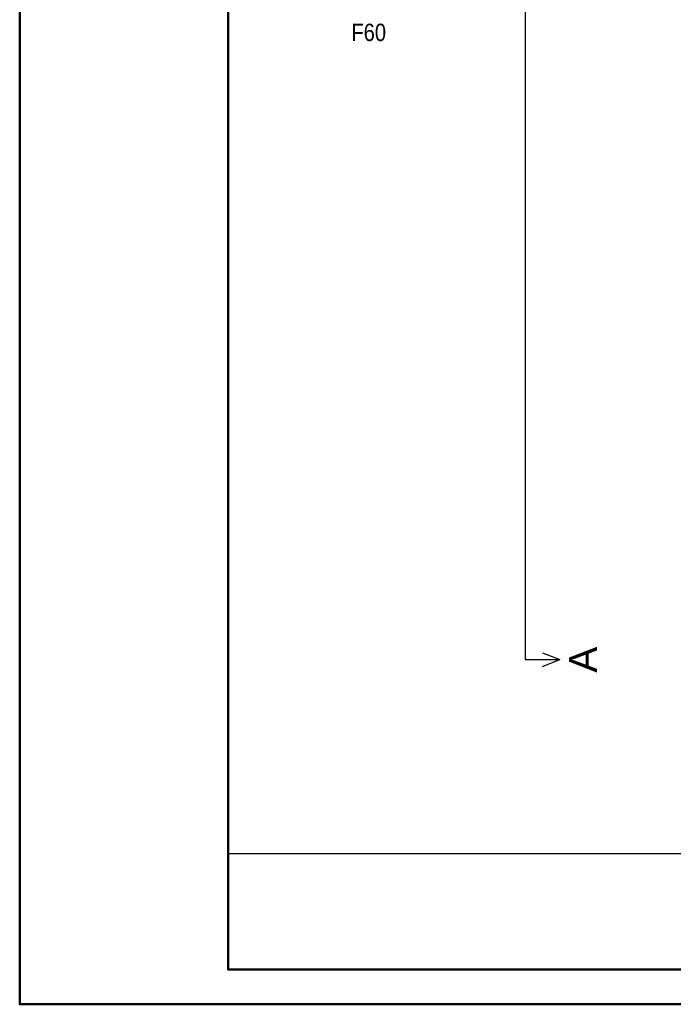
# Model space of a CAD drawing. Extents: x -133 to 627, y -127 to 467.
# Tile 1 of 256: x -133 to -38, y -127 to 15. Entities that reach past the tile are written whole.
import ezdxf
from ezdxf.lldxf.tags import DXFTag

# ---------------------------------------------------------------- set-up
doc = ezdxf.new("R2010")
doc.units = 0
doc.layers.get('0').update_dxf_attribs({"lineweight": 35})
doc.layers.add('5_OG-RAUM', color=7, linetype='Continuous', lineweight=25)
doc.layers.add('PLAN_5-103A Grundriss OG', color=7, linetype='Continuous', lineweight=25)
doc.layers.add('Rahmen', color=7, linetype='Continuous', lineweight=35, true_color=0x009900)
doc.layers.add('X_Schnittangaben', color=7, linetype='Continuous', lineweight=25, true_color=0xc0c0c0)
doc.styles.get("Standard").update_dxf_attribs({"font": 'arial.ttf'})
tags = doc.linetypes.add('STRICHPUNKT2', pattern=[12.7, 6.35, -3.175, 0, -3.175]).pattern_tags.tags
tags[10:11] = [DXFTag(74, 4), DXFTag(75, 0), DXFTag(340, '0'), DXFTag(46, 0.0), DXFTag(50, 0.0), DXFTag(44, 0.0), DXFTag(45, 0.0)]
tags[8:9] = [DXFTag(74, 4), DXFTag(75, 0), DXFTag(340, '0'), DXFTag(46, 0.0), DXFTag(50, 0.0), DXFTag(44, 0.0), DXFTag(45, 0.0)]
tags[6:7] = [DXFTag(74, 4), DXFTag(75, 0), DXFTag(340, '0'), DXFTag(46, 0.0), DXFTag(50, 0.0), DXFTag(44, 0.0), DXFTag(45, 0.0)]
tags[4:5] = [DXFTag(74, 4), DXFTag(75, 0), DXFTag(340, '0'), DXFTag(46, 0.0), DXFTag(50, 0.0), DXFTag(44, 0.0), DXFTag(45, 0.0)]

# ---------------------------------------------------------------- blocks, each defined once
blk = doc.blocks.new('Schnitt-A06HSSH6NL', base_point=(-59.82, -78.96))
at = {"color": 0, "linetype": 'ByBlock', "lineweight": -2, "ltscale": 0.25}
blk.add_line((-59.82, 214.58), (-59.82, -77.09), dxfattribs=at)
at = {"color": 0, "lineweight": -2}
for p in [(-57.32, -76.09), (-59.82, -77.09), (-57.32, -78.09)]:
    blk.add_line(p, (-54.82, -77.09), dxfattribs=at)
at = {"color": 0, "linetype": 'ByBlock', "lineweight": -2, "ltscale": 0.25, "insert": (-53.49, -78.96), "char_height": 4, "attachment_point": 1, "rotation": 90}
blk.add_mtext('{\\fArial;A}', dxfattribs=at)
blk = doc.blocks.new('Referenz-A06HSSHCNL', base_point=(-102.58, -104.98))
at = {"layer": 'PLAN_5-103A Grundriss OG', "color": 0, "lineweight": -2}
blk.add_line((-102.58, -104.98), (136.76, -104.98), dxfattribs=at)
at = {"layer": '5_OG-RAUM', "color": 0, "lineweight": -2, "insert": (-84.83, 14.47), "char_height": 2.5, "attachment_point": 1}
blk.add_mtext('{\\W0.83;\\fArial;F60}', dxfattribs=at)

msp = doc.modelspace()

# ---------------------------------------------------------------- linework, layer by layer
at = {"layer": 'Rahmen', "lineweight": 50, "ltscale": 0.5}
for points in [[(627.42, -126.71), (627.42, 467.29), (-132.58, 467.29), (-132.58, -126.71), (277.42, -126.71), (527.42, -126.71), (627.42, -126.71)], [(622.42, -121.71), (622.42, 462.29), (-102.58, 462.29), (-102.58, -121.71), (272.42, -121.71), (522.42, -121.71), (622.42, -121.71)]]:
    msp.add_lwpolyline(points, close=True, dxfattribs=at)

# ---------------------------------------------------------------- block references
at = {"color": 251, "lineweight": 25, "ltscale": 0.25, "true_color": 0x585858}
msp.add_blockref('Referenz-A06HSSHCNL', (-102.58, -104.98), dxfattribs=at)
at = {"layer": 'X_Schnittangaben', "color": 1, "linetype": 'STRICHPUNKT2', "ltscale": 0.25, "true_color": 0xff0000}
msp.add_blockref('Schnitt-A06HSSH6NL', (-59.82, -78.96), dxfattribs=at)

doc.saveas('drawing.dxf')
